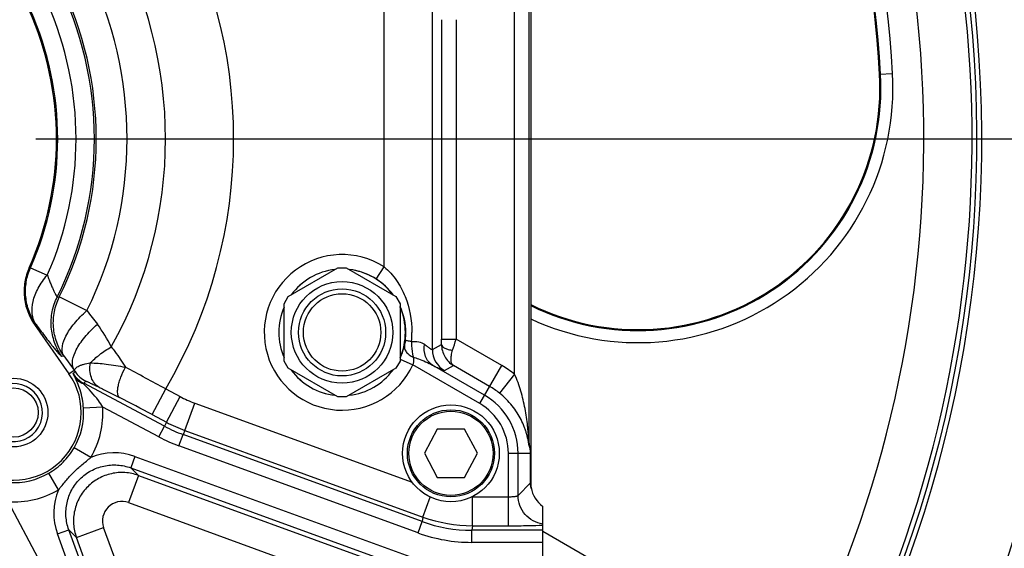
# Model space of a CAD drawing. Header units: millimetres. Extents: x 0 to 594, y 0 to 420.
# Tile 27 of 51: x 350 to 391, y 174 to 196. Entities that reach past the tile are written whole.
import ezdxf

# ---------------------------------------------------------------- set-up
doc = ezdxf.new("R2010")
doc.units = ezdxf.units.MM
doc.header["$LTSCALE"] = 32.67
doc.layers.get('0').update_dxf_attribs({"linetype": 'CONTINUOUS'})
doc.layers.add('3_ALL_AXES', color=7, linetype='CONTINUOUS')
doc.layers.add('LAY0001', color=7, linetype='CONTINUOUS')
doc.styles.get("Standard").update_dxf_attribs({"font": 'arial.ttf'})
doc.dimstyles.new('DIMSTYLE_1', dxfattribs={"dimtxt": 3, "dimasz": 3, "dimexe": 2, "dimexo": 1.5, "dimgap": 0.75, "dimtad": 1, "dimdec": 1, "dimlfac": 5, "dimdsep": 46, "dimtxsty": 'STANDARD', "dimblk": '_FILLED', "dimblk1": '_FILLED', "dimblk2": '_FILLED', "dimcen": 0.09, "dimadec": 1, "dimazin": 2, "dimtp": 0.5, "dimtm": 0.5, "dimtfac": 1, "dimtdec": 1, "dimtofl": 0, "dimtmove": 0, "dimatfit": 3, "dimldrblk": '_FILLED', "dimfxl": 1, "dimtolj": 1, "dimarcsym": 0})

# ---------------------------------------------------------------- blocks, each defined once
blk = doc.blocks.new('_FILLED')
at = {"color": 0, "linetype": 'BYBLOCK'}
blk.add_solid([(0, 0), (-1, 0.25), (-1, -0.25)], dxfattribs=at)
blk = doc.blocks.new('*D6')
at = {"color": 2, "linetype": 'CONTINUOUS'}
for p, q in [((351.032, 190.91), (405.243, 190.91)), ((403.243, 190.91), (403.243, 174.31)), ((403.243, 157.71), (403.243, 174.31)), ((368.399, 157.71), (405.243, 157.71))]:
    blk.add_line(p, q, dxfattribs=at)
at = {"color": 2, "linetype": 'CONTINUOUS', "xscale": 3, "yscale": 3, "zscale": 3}
for p, rotation in [((403.243, 190.91), 90), ((403.243, 157.71), 270)]:
    blk.add_blockref('_FILLED', p, dxfattribs=dict(at, rotation=rotation))
at = {"color": 2, "linetype": 'CONTINUOUS', "insert": (399.493, 174.31), "char_height": 3, "width": 6.99257, "attachment_point": 2, "rotation": 90, "line_spacing_factor": 0.9}
blk.add_mtext('166', dxfattribs=at)

msp = doc.modelspace()

# ---------------------------------------------------------------- linework, layer by layer
at = {"color": 7, "linetype": 'CONTINUOUS'}
for p, q in [((371.494, 205.169), (371.494, 176.651)), ((367.624, 178.91), (367.093, 177.91)), ((368.756, 178.91), (367.624, 178.91)), ((369.288, 177.91), (368.756, 178.91)), ((367.093, 177.91), (367.624, 176.91)), ((368.756, 176.91), (369.288, 177.91)), ((367.624, 176.91), (368.756, 176.91)), ((371.99, 161.149), (371.99, 175.717))]:
    msp.add_line(p, q, dxfattribs=at)
at = {"color": 9, "linetype": 'CONTINUOUS'}
for p, q in [((371.419, 178.331), (371.419, 203.489)), ((370.82, 181.179), (370.82, 196.818)), ((365.425, 185.62), (365.425, 196.226)), ((367.423, 182.197), (367.423, 196.226)), ((367.804, 195.841), (367.804, 182.632)), ((368.403, 195.841), (368.403, 182.632)), ((385.914, 193.591), (386.45, 193.622)), ((350.807, 185.585), (351.5, 185.278)), ((365.101, 185.115), (365.425, 185.62)), ((351.912, 184.373), (351.999, 184.374)), ((351.999, 184.374), (353.139, 183.81)), ((367.423, 182.197), (367.802, 182.416)), ((367.804, 182.632), (368.403, 182.632)), ((370.288, 181.544), (368.403, 182.632)), ((352.094, 181.928), (352.184, 181.935)), ((352.184, 181.935), (352.608, 181.35)), ((366.09, 181.805), (366.613, 181.564)), ((369.378, 179.968), (366.613, 181.564)), ((369.578, 180.314), (367.431, 181.553)), ((367.923, 181.332), (368.29, 181.543)), ((369.788, 180.678), (368.29, 181.543)), ((369.378, 179.968), (370.288, 181.544)), ((370.82, 181.179), (370.194, 180.401)), ((352.993, 180.777), (353.007, 180.804)), ((356.35, 179.027), (353.007, 180.804)), ((355.833, 179.514), (356.396, 180.573)), ((356.396, 180.573), (356.99, 180.257)), ((356.427, 179.198), (356.99, 180.257)), ((357.191, 178.858), (357.601, 179.985)), ((353.795, 179.819), (352.997, 179.771)), ((356.116, 178.585), (353.795, 179.819)), ((355.833, 179.514), (356.427, 179.198)), ((356.427, 179.198), (356.35, 179.027)), ((356.116, 178.585), (356.35, 179.027)), ((357.191, 178.858), (357.115, 178.686)), ((357.191, 178.858), (367.032, 175.276)), ((356.944, 178.217), (357.115, 178.686)), ((366.999, 175.089), (357.115, 178.686)), ((353.3, 177.735), (352.609, 178.138)), ((366.829, 174.619), (356.944, 178.217)), ((370.566, 177.91), (371.482, 177.91)), ((370.566, 174.914), (370.566, 177.91)), ((370.966, 176.167), (370.966, 177.91)), ((371.481, 176.683), (371.481, 177.91)), ((371.482, 176.683), (371.482, 177.91)), ((355.124, 177.778), (354.953, 177.309)), ((355.124, 177.778), (367.092, 173.422)), ((351.965, 176.4), (351.562, 177.091)), ((354.953, 177.309), (366.921, 172.953)), ((355.266, 176.996), (354.953, 177.309)), ((370.966, 176.167), (371.481, 176.683)), ((371.482, 176.683), (371.481, 176.683)), ((349.881, 175.905), (351.115, 173.584)), ((369.083, 176.113), (370.566, 176.113)), ((369.083, 174.914), (369.083, 176.113)), ((366.829, 174.619), (366.999, 175.089)), ((367.032, 175.276), (366.999, 175.089)), ((351.922, 174.576), (352.391, 174.747)), ((352.704, 174.434), (352.391, 174.747)), ((356.747, 162.779), (352.391, 174.747)), ((369.083, 174.914), (369.05, 174.727)), ((371.99, 174.727), (369.05, 174.727)), ((369.05, 174.227), (369.05, 174.727)), ((369.083, 174.914), (370.566, 174.914)), ((371.99, 174.685), (382.4, 168.675)), ((356.278, 162.608), (351.922, 174.576)), ((371.99, 174.227), (369.05, 174.227))]:
    msp.add_line(p, q, dxfattribs=at)
at = {"color": 7, "linetype": 'CONTINUOUS'}
for centre, radius in [((363.69, 182.91), 1.6), ((350.104, 179.596), 1.42), ((350.104, 179.596), 1.02), ((368.19, 177.91), 1.8)]:
    msp.add_circle(centre, radius, dxfattribs=at)
at = {"color": 9, "linetype": 'CONTINUOUS'}
msp.add_circle((368.19, 177.91), 1.74, dxfattribs=at)
at = {"color": 7, "linetype": 'CONTINUOUS'}
for centre, radius, start, end in [((338.79, 190.91), 55.4, 191.9816, 110.0064), ((338.79, 190.91), 55.2, 192.0255, 109.7556), ((338.79, 190.91), 51.349, 180.2229, 108.3544), ((338.79, 190.91), 47.2, 3.2564, 57.1112), ((375.93, 193.023), 10, 243.6643, 3.2564), ((372.497, 176.651), 1.003, 180.0064, 188.4414), ((372.497, 176.651), 1.003, 188.4465, 189.1798), ((372.497, 176.651), 1.003, 189.1798, 190.7208), ((372.496, 176.651), 1.002, 190.7208, 191.8937)]:
    msp.add_arc(centre, radius, start, end, dxfattribs=at)
at = {"color": 9, "linetype": 'CONTINUOUS'}
for centre, radius, start, end in [((338.79, 190.91), 51.15, 180.2241, 108.4028), ((338.79, 190.91), 50.948, 332.9375, 87.0625), ((338.79, 190.91), 48.951, 332.9848, 87.0152), ((338.79, 190.91), 47.737, 3.2564, 57.1112), ((338.79, 190.91), 47.239, 3.2564, 57.1112), ((338.79, 190.91), 20.416, 329.5802, 30.4198), ((338.79, 190.91), 17.6, 330.7581, 29.2419), ((338.79, 190.91), 16.009, 333.6733, 26.3267), ((338.79, 190.91), 14.66, 333.5197, 26.4803), ((338.79, 190.91), 14.737, 333.6733, 26.3267), ((338.79, 190.91), 13.143, 336.1013, 23.8987), ((338.79, 190.91), 13.902, 336.1013, 23.8987), ((375.93, 193.023), 10.537, 245.0995, 3.2564), ((375.93, 193.023), 10.039, 243.7744, 3.2564), ((363.69, 182.91), 3.218, 57.3816, 335.2747), ((363.69, 182.91), 2.618, 96.4778, 143.5392), ((363.69, 182.91), 2.618, 57.3816, 83.51), ((363.651, 182.848), 2.691, 36.7708, 57.4041), ((363.69, 182.91), 2.618, 156.4847, 203.5095), ((363.751, 182.908), 2.574, 0.037, 24.6558), ((349.253, 179.938), 5.439, 25.8894, 37.437), ((363.765, 182.91), 2.56, 353.1186, 359.9957), ((362.485, 182.91), 4.094, 354.7285, 0.0017), ((353.848, 182.63), 13.955, 359.1217, 0.0093), ((312.461, 199.713), 58.492, 342.54863, 343.02083), ((368.424, 182.198), 1.001, 180.0436, 239.9564), ((339.875, 194.568), 18.428, 313.5268, 313.8954), ((353.57, 181.863), 1.199, 213.1716, 242.008), ((350.187, 179.546), 3.019, 35.2631, 36.6966), ((353.652, 181.953), 1.201, 213.6033, 241.9821), ((237.314, -38.878), 249.678, 61.51417, 61.94866), ((363.69, 182.91), 2.618, 216.4794, 263.5396), ((363.69, 182.91), 2.618, 276.4539, 323.5244), ((368.19, 177.91), 4.196, 51.1838, 60), ((327.919, 203.72), 33.978, 317.5906, 317.7935), ((368.19, 177.91), 3.196, 51.1838, 60), ((294.859, 64.892), 129.83, 61.98892, 62.65769), ((359.244, 184.498), 4.803, 242.0049, 249.9951), ((368.19, 177.91), 2.376, 0, 60), ((368.19, 177.91), 2.776, 0, 60), ((350.104, 179.596), 2.899, 329.79, 3.4547), ((350.104, 179.596), 3.698, 329.7899, 3.4547), ((359.245, 184.5), 6.005, 242.0058, 249.9942), ((359.168, 184.327), 6.003, 242.0045, 249.9955), ((359.169, 184.328), 6.504, 242.0049, 249.9951), ((372.391, 178.322), 0.972, 179.4804, 185.3302), ((354.267, 175.426), 2.504, 69.974, 112.719), ((350.104, 179.596), 2.899, 266.5453, 300.21), ((372.372, 176.684), 0.89, 180.0606, 180.2708), ((372.371, 176.684), 0.89, 180.2641, 181.896), ((350.104, 179.596), 3.698, 266.5453, 300.21), ((354.274, 175.433), 2.504, 157.281, 200.026), ((371.52, 176.678), 0.0377, 219.3327, 224.3615), ((371.521, 176.679), 0.0385, 224.3515, 226.2968), ((369.05, 180.723), 5.996, 249.9989, 270.0011), ((369.084, 180.912), 5.998, 250.0024, 269.9976), ((369.05, 180.723), 6.496, 250, 270)]:
    msp.add_arc(centre, radius, start, end, dxfattribs=at)
at = {"color": 2, "linetype": 'CONTINUOUS'}
msp.add_arc((350.104, 179.596), 1.2, 255, 195, dxfattribs=at)
at = {"color": 7, "linetype": 'CONTINUOUS'}
msp.add_ellipse((372.691, 176.693), major_axis=(0.85, 0.85), ratio=0.998783, start_param=2.524793, end_param=3.304461, dxfattribs=at)
at = {"color": 9, "linetype": 'CONTINUOUS'}
for points, knots in [([(351.035, 183.238), (350.917, 183.406), (350.725, 183.774), (350.586, 184.379), (350.606, 185), (350.724, 185.398), (350.807, 185.585)], [0, 0, 0, 0, 0.249987, 0.5, 0.750013, 1, 1, 1, 1]), ([(351.035, 183.238), (350.952, 183.367), (350.846, 183.687), (350.892, 184.217), (351.114, 184.769), (351.357, 185.112), (351.5, 185.278)], [0, 0, 0, 0, 0.206371, 0.438191, 0.704016, 1, 1, 1, 1]), ([(351.5, 185.278), (351.524, 185.214), (351.571, 185.092), (351.641, 184.917), (351.707, 184.762), (351.766, 184.628), (351.816, 184.521), (351.857, 184.443), (351.885, 184.396), (351.901, 184.377), (351.909, 184.373), (351.912, 184.373)], [0, 0, 0, 0, 0.204899, 0.394245, 0.564443, 0.711578, 0.83166, 0.921021, 0.976921, 0.992119, 1, 1, 1, 1]), ([(365.425, 185.62), (365.62, 185.458), (365.961, 185.076), (366.437, 184.181), (366.578, 183.414), (366.578, 182.91)], [0, 0, 0, 0, 0.251384, 0.500332, 1, 1, 1, 1]), ([(352.094, 181.928), (351.972, 182.103), (351.773, 182.489), (351.639, 183.124), (351.677, 183.771), (351.817, 184.182), (351.912, 184.373)], [0, 0, 0, 0, 0.249985, 0.5, 0.750015, 1, 1, 1, 1]), ([(352.184, 181.935), (352.061, 182.11), (351.863, 182.494), (351.729, 183.127), (351.766, 183.773), (351.904, 184.183), (351.999, 184.374)], [0, 0, 0, 0, 0.249986, 0.5, 0.750014, 1, 1, 1, 1]), ([(352.184, 181.935), (352.043, 182.172), (352.179, 182.621), (352.425, 183.026), (352.626, 183.293), (352.865, 183.557), (353.044, 183.727), (353.139, 183.81)], [0, 0, 0, 0, 0.376495, 0.513098, 0.664391, 0.827767, 1, 1, 1, 1]), ([(351.035, 183.238), (351.106, 183.142), (351.242, 182.96), (351.437, 182.702), (351.611, 182.477), (351.761, 182.288), (351.885, 182.137), (351.971, 182.037), (352.026, 181.98), (352.055, 181.952), (352.076, 181.935), (352.089, 181.928), (352.094, 181.928)], [0, 0, 0, 0, 0.212243, 0.40438, 0.57367, 0.717518, 0.833598, 0.919992, 0.951618, 0.9754, 0.991374, 1, 1, 1, 1]), ([(352.608, 181.35), (352.465, 181.59), (352.602, 182.045), (352.851, 182.454), (353.054, 182.724), (353.296, 182.99), (353.477, 183.16), (353.572, 183.244)], [0, 0, 0, 0, 0.377194, 0.513816, 0.665019, 0.828164, 1, 1, 1, 1]), ([(366.267, 182.39), (366.258, 182.353), (366.211, 182.174), (366.15, 181.999), (366.09, 181.864)], [0, 0, 0, 0, 0.202643, 1, 1, 1, 1]), ([(366.267, 182.39), (366.26, 182.342), (366.267, 182.239), (366.342, 182.095), (366.469, 181.973), (366.577, 181.914), (366.635, 181.89)], [0, 0, 0, 0, 0.215955, 0.452336, 0.715348, 1, 1, 1, 1]), ([(366.306, 182.604), (366.304, 182.582), (366.294, 182.51), (366.28, 182.439), (366.267, 182.39)], [0, 0, 0, 0, 0.295171, 1, 1, 1, 1]), ([(366.306, 182.604), (366.307, 182.601), (366.314, 182.595), (366.337, 182.584), (366.386, 182.57), (366.465, 182.552), (366.526, 182.54), (366.561, 182.534)], [0, 0, 0, 0, 0.032714, 0.091753, 0.29401, 0.601986, 1, 1, 1, 1]), ([(366.561, 182.534), (366.56, 182.476), (366.564, 182.259), (366.594, 182.043), (366.635, 181.89)], [0, 0, 0, 0, 0.268184, 1, 1, 1, 1]), ([(366.561, 182.534), (366.66, 182.542), (366.848, 182.543), (367.028, 182.471), (367.095, 182.419)], [0, 0, 0, 0, 0.537035, 1, 1, 1, 1]), ([(367.431, 181.553), (367.367, 181.593), (367.249, 181.698), (367.087, 181.985), (367.069, 182.25), (367.095, 182.419)], [0, 0, 0, 0, 0.232029, 0.474587, 1, 1, 1, 1]), ([(367.095, 182.419), (367.138, 182.386), (367.2, 182.339), (367.277, 182.282), (367.323, 182.25), (367.361, 182.225), (367.391, 182.207), (367.409, 182.198), (367.421, 182.195), (367.423, 182.197)], [0, 0, 0, 0, 0.409391, 0.578945, 0.722085, 0.8368, 0.921478, 0.975281, 1, 1, 1, 1]), ([(367.802, 182.416), (367.801, 182.24), (367.891, 181.889), (368.145, 181.63), (368.29, 181.543)], [0, 0, 0, 0, 0.508689, 1, 1, 1, 1]), ([(367.802, 182.416), (367.807, 182.348), (367.923, 182.257), (368.087, 182.2), (368.2, 182.178), (368.261, 182.171)], [0, 0, 0, 0, 0.376004, 0.663726, 1, 1, 1, 1]), ([(353.28, 181.645), (353.397, 181.769), (353.675, 182.01), (353.98, 182.213), (354.147, 182.313)], [0, 0, 0, 0, 0.468025, 1, 1, 1, 1]), ([(354.147, 182.313), (354.198, 182.247), (354.405, 181.975), (354.595, 181.691), (354.728, 181.469)], [0, 0, 0, 0, 0.243545, 1, 1, 1, 1]), ([(368.29, 181.543), (368.224, 181.59), (368.184, 181.753), (368.205, 181.965), (368.238, 182.1), (368.261, 182.171)], [0, 0, 0, 0, 0.371827, 0.654107, 1, 1, 1, 1]), ([(352.652, 181.289), (352.643, 181.307), (352.633, 181.348), (352.655, 181.411), (352.705, 181.464), (352.779, 181.511), (352.876, 181.554), (353.043, 181.607), (353.182, 181.632), (353.28, 181.645)], [0, 0, 0, 0, 0.075926, 0.149774, 0.23734, 0.345781, 0.476889, 0.630365, 1, 1, 1, 1]), ([(353.642, 180.645), (353.57, 180.686), (353.437, 180.803), (353.308, 181.046), (353.251, 181.336), (353.263, 181.541), (353.28, 181.645)], [0, 0, 0, 0, 0.221546, 0.459004, 0.71886, 1, 1, 1, 1]), ([(353.28, 181.645), (353.499, 181.647), (353.986, 181.606), (354.466, 181.522), (354.728, 181.469)], [0, 0, 0, 0, 0.450649, 1, 1, 1, 1]), ([(366.635, 181.89), (366.638, 181.866), (366.647, 181.757), (366.638, 181.645), (366.613, 181.564)], [0, 0, 0, 0, 0.222217, 1, 1, 1, 1]), ([(366.635, 181.89), (366.705, 181.866), (366.976, 181.77), (367.244, 181.658), (367.431, 181.553)], [0, 0, 0, 0, 0.254595, 1, 1, 1, 1]), ([(352.65, 181.043), (352.642, 181.058), (352.616, 181.113), (352.588, 181.167), (352.567, 181.207)], [0, 0, 0, 0, 0.267109, 1, 1, 1, 1]), ([(352.993, 180.777), (352.909, 180.833), (352.75, 180.962), (352.622, 181.121), (352.567, 181.207)], [0, 0, 0, 0, 0.498773, 1, 1, 1, 1]), ([(354.491, 180.218), (354.442, 180.251), (354.407, 180.364), (354.408, 180.518), (354.43, 180.679), (354.475, 180.861), (354.566, 181.132), (354.658, 181.335), (354.728, 181.469)], [0, 0, 0, 0, 0.13339, 0.232963, 0.35525, 0.497652, 0.656069, 1, 1, 1, 1]), ([(367.431, 181.553), (367.497, 181.519), (367.59, 181.472), (367.707, 181.415), (367.776, 181.383), (367.832, 181.358), (367.875, 181.341), (367.903, 181.333), (367.919, 181.329), (367.923, 181.332)], [0, 0, 0, 0, 0.410426, 0.578597, 0.720068, 0.83358, 0.91817, 0.973348, 1, 1, 1, 1]), ([(371.419, 178.331), (371.416, 178.357), (371.415, 178.412), (371.407, 178.526), (371.397, 178.676), (371.381, 178.856), (371.356, 179.098), (371.317, 179.4), (371.235, 179.884), (371.093, 180.486), (370.925, 180.954), (370.82, 181.179)], [0, 0, 0, 0, 0.026158, 0.056236, 0.117721, 0.179757, 0.242034, 0.367022, 0.492494, 0.744983, 1, 1, 1, 1]), ([(352.997, 179.771), (352.982, 180.027), (352.915, 180.388), (352.762, 180.803), (352.684, 180.971), (352.65, 181.043)], [0, 0, 0, 0, 0.580945, 0.819251, 1, 1, 1, 1]), ([(352.993, 180.777), (352.921, 180.8), (352.788, 180.869), (352.687, 180.982), (352.65, 181.043)], [0, 0, 0, 0, 0.510535, 1, 1, 1, 1]), ([(353.795, 179.819), (353.741, 179.913), (353.51, 180.262), (353.217, 180.565), (352.993, 180.777)], [0, 0, 0, 0, 0.260233, 1, 1, 1, 1]), ([(353.088, 180.893), (353.09, 180.895), (353.098, 180.892), (353.109, 180.889), (353.128, 180.882), (353.162, 180.869), (353.213, 180.846), (353.283, 180.815), (353.362, 180.778), (353.483, 180.721), (353.577, 180.676), (353.642, 180.645)], [0, 0, 0, 0, 0.009905, 0.032246, 0.065282, 0.107216, 0.212479, 0.34006, 0.485113, 0.644625, 1, 1, 1, 1]), ([(353.642, 180.645), (353.704, 180.614), (353.989, 180.475), (354.271, 180.331), (354.491, 180.218)], [0, 0, 0, 0, 0.21872, 1, 1, 1, 1]), ([(371.423, 178.232), (371.42, 178.242), (371.416, 178.27), (371.408, 178.317), (371.397, 178.377), (371.38, 178.466), (371.355, 178.582), (371.317, 178.724), (371.272, 178.867), (371.2, 179.063), (371.09, 179.308), (370.925, 179.597), (370.648, 179.984), (370.387, 180.245), (370.194, 180.401)], [0, 0, 0, 0, 0.012085, 0.032738, 0.057161, 0.083459, 0.138964, 0.196685, 0.255897, 0.316378, 0.441047, 0.571233, 0.70784, 1, 1, 1, 1]), ([(371.482, 177.91), (371.482, 177.974), (371.472, 178.117), (371.442, 178.256), (371.419, 178.331)], [0, 0, 0, 0, 0.450509, 1, 1, 1, 1]), ([(351.562, 177.091), (351.777, 177.216), (352.178, 177.522), (352.484, 177.923), (352.609, 178.138)], [0, 0, 0, 0, 0.499986, 1, 1, 1, 1]), ([(371.481, 177.91), (371.481, 177.961), (371.472, 178.071), (371.444, 178.177), (371.423, 178.232)], [0, 0, 0, 0, 0.464565, 1, 1, 1, 1]), ([(351.965, 176.4), (352.064, 176.523), (352.26, 176.77), (352.58, 177.12), (352.93, 177.44), (353.177, 177.636), (353.3, 177.735)], [0, 0, 0, 0, 0.25001, 0.5, 0.749989, 1, 1, 1, 1]), ([(352.391, 174.747), (352.327, 174.924), (352.247, 175.299), (352.29, 175.87), (352.49, 176.407), (352.834, 176.866), (353.293, 177.21), (353.83, 177.411), (354.401, 177.453), (354.776, 177.373), (354.953, 177.309)], [0, 0, 0, 0, 0.124995, 0.249993, 0.374995, 0.499998, 0.625002, 0.750004, 0.875003, 1, 1, 1, 1]), ([(371.491, 176.654), (371.49, 176.655), (371.484, 176.663), (371.482, 176.674), (371.482, 176.683)], [0, 0, 0, 0, 0.130466, 1, 1, 1, 1]), ([(371.516, 176.444), (371.512, 176.457), (371.493, 176.525), (371.484, 176.596), (371.482, 176.654)], [0, 0, 0, 0, 0.182175, 1, 1, 1, 1]), ([(370.566, 176.113), (370.616, 176.113), (370.709, 176.116), (370.819, 176.125), (370.89, 176.136), (370.928, 176.145), (370.952, 176.153), (370.965, 176.163), (370.966, 176.167)], [0, 0, 0, 0, 0.368207, 0.682844, 0.805869, 0.900472, 0.964517, 1, 1, 1, 1]), ([(371.99, 174.981), (371.85, 175.002), (371.575, 175.094), (371.239, 175.367), (371.017, 175.74), (370.966, 176.026), (370.966, 176.167)], [0, 0, 0, 0, 0.249985, 0.500027, 0.750054, 1, 1, 1, 1]), ([(370.566, 174.914), (370.844, 174.914), (371.319, 174.919), (371.794, 174.931), (371.99, 174.944)], [0, 0, 0, 0, 0.585944, 1, 1, 1, 1])]:
    msp.add_open_spline(points, degree=3, knots=knots, dxfattribs=at)
msp.add_open_spline([(353.139, 183.81), (353.283, 183.622), (353.428, 183.433), (353.572, 183.244)], degree=3, dxfattribs=at)
at = {"layer": '3_ALL_AXES', "color": 9, "linetype": 'CONTINUOUS'}
for p, q in [((350.75, 185.584), (350.807, 185.585)), ((350.976, 183.232), (351.035, 183.238)), ((352.397, 181.202), (352.608, 181.35)), ((357.601, 179.985), (366.587, 176.714)), ((367.032, 175.276), (367.334, 176.103))]:
    msp.add_line(p, q, dxfattribs=at)
at = {"layer": '3_ALL_AXES', "color": 7, "linetype": 'CONTINUOUS'}
for p, q in [((361.463, 184.396), (363.517, 185.581)), ((363.517, 185.581), (363.863, 185.581)), ((363.863, 185.581), (365.917, 184.396)), ((361.29, 184.096), (361.463, 184.396)), ((361.29, 181.724), (361.29, 184.096)), ((365.917, 184.396), (366.09, 184.096)), ((366.09, 184.096), (366.09, 181.724)), ((350.976, 183.232), (352.397, 181.202)), ((361.463, 181.424), (361.29, 181.724)), ((366.09, 181.724), (365.917, 181.424)), ((363.517, 180.239), (361.463, 181.424)), ((365.917, 181.424), (363.863, 180.239)), ((363.863, 180.239), (363.517, 180.239))]:
    msp.add_line(p, q, dxfattribs=at)
for centre, radius in [((363.69, 182.91), 2.1), ((368.19, 177.91), 2)]:
    msp.add_circle(centre, radius, dxfattribs=at)
at = {"layer": '3_ALL_AXES', "color": 9, "linetype": 'CONTINUOUS'}
msp.add_circle((363.69, 182.91), 1.8, dxfattribs=at)
at = {"layer": '3_ALL_AXES', "color": 7, "linetype": 'CONTINUOUS'}
for centre, radius, start, end in [((338.79, 190.91), 13.092, 335.9942, 24.0058), ((363.69, 182.91), 2.617, 96.4969, 143.4846), ((363.69, 182.91), 2.617, 36.5154, 83.5031), ((363.69, 182.91), 2.617, 156.5264, 203.4736), ((363.69, 182.91), 2.617, 336.5264, 23.4736), ((350.104, 179.596), 2.8, 235, 35), ((363.69, 182.91), 2.617, 216.5154, 263.5031), ((363.69, 182.91), 2.617, 276.4969, 323.4846)]:
    msp.add_arc(centre, radius, start, end, dxfattribs=at)
at = {"layer": '3_ALL_AXES', "color": 9, "linetype": 'CONTINUOUS'}
msp.add_arc((369.083, 180.907), 4.794, 269.8235, 269.9997, dxfattribs=at)
at = {"layer": '3_ALL_AXES', "color": 7, "linetype": 'CONTINUOUS'}
msp.add_open_spline([(350.75, 185.584), (350.666, 185.396), (350.547, 184.998), (350.527, 184.376), (350.665, 183.769), (350.858, 183.4), (350.976, 183.232)], degree=3, knots=[0, 0, 0, 0, 0.25, 0.5, 0.75, 1, 1, 1, 1], dxfattribs=at)
at = {"layer": 'LAY0001', "color": 9, "linetype": 'CONTINUOUS'}
for p, q in [((355.266, 176.996), (354.856, 175.869)), ((355.266, 176.996), (366.734, 172.822)), ((354.856, 175.869), (366.324, 171.695)), ((352.704, 174.434), (353.831, 174.844)), ((358.005, 163.376), (353.831, 174.844)), ((356.878, 162.966), (352.704, 174.434))]:
    msp.add_line(p, q, dxfattribs=at)
for points, knots in [([(355.266, 176.996), (355.089, 177.06), (354.715, 177.138), (354.145, 177.094), (353.61, 176.892), (353.152, 176.548), (352.808, 176.09), (352.607, 175.555), (352.562, 174.985), (352.64, 174.611), (352.704, 174.434)], [0, 0, 0, 0, 0.124944, 0.249929, 0.374952, 0.499997, 0.625043, 0.750066, 0.875052, 1, 1, 1, 1]), ([(354.856, 175.869), (354.716, 175.92), (354.399, 175.942), (353.986, 175.714), (353.758, 175.301), (353.78, 174.984), (353.831, 174.844)], [0, 0, 0, 0, 0.250015, 0.499997, 0.74998, 1, 1, 1, 1])]:
    msp.add_open_spline(points, degree=3, knots=knots, dxfattribs=at)

# ---------------------------------------------------------------- dimensions: what is measured, and where the dimension line sits
at = {"color": 2, "linetype": 'CONTINUOUS'}
dim = msp.add_linear_dim(base=(403.243, 157.71), p1=(349.532, 190.91), p2=(366.899, 157.71), angle=270, dimstyle='DIMSTYLE_1', dxfattribs=at)
dim.commit()
dim.dimension.update_dxf_attribs({"geometry": '*D6', "text_midpoint": (403.243, 174.439), "dimtype": 160})

doc.saveas('drawing.dxf')
